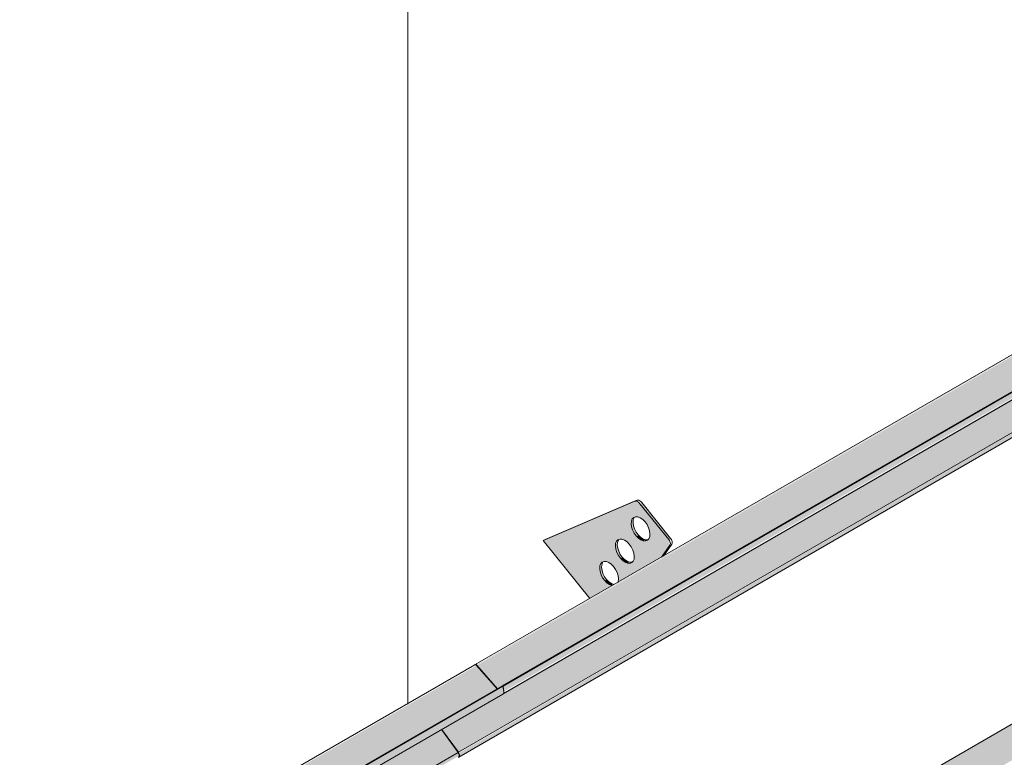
# Model space of a CAD drawing. Header units: centimetres. Extents: x 158 to 3412, y -108 to 53714.
# Tile 30 of 32: x 3109 to 3219, y 53250 to 53332. Entities that reach past the tile are written whole.
import ezdxf

# ---------------------------------------------------------------- set-up
doc = ezdxf.new("R2010")
doc.units = ezdxf.units.CM
for name, color, linetype, lineweight in [('A-GENM', 7, 'Continuous', 5), ('A-ROOF-OTLN', 7, 'Continuous', 5), ('A-ROOF-PATT', 7, 'Continuous', 5)]:
    doc.layers.add(name, color=color, linetype=linetype, lineweight=lineweight)

# ---------------------------------------------------------------- blocks, each defined once
blk = doc.blocks.new('Construction_Roof-Accessories_Lindab_SNO_KOTEGL - Construction_Roof-Accessories_Lindab_SNO-V16-_3D_ Kopia 1 Kopia 1 Kopia 1')
at = {"layer": 'A-GENM', "true_color": 0x383e42}
for points in [[(-1021.02, 53175.55), (-879.6, 53257.2), (-881.92, 53259.83), (-1023.35, 53178.18), (-1021.2, 53175.76)], [(-1020.3, 53175.24), (-878.87, 53256.89), (-878.98, 53257.49), (-1020.4, 53175.84), (-1020.32, 53175.37)], [(-1020.37, 53174.97), (-878.87, 53256.75), (-878.98, 53256.83), (-1020.3, 53175.1), (-1020.33, 53175.01)], [(-1025.41, 53168.41), (-883.99, 53250.06), (-885.86, 53252.63), (-1027.28, 53170.96)], [(-1023.35, 53178.18), (-893.37, 53253.41), (-1023.39, 53178.22), (-1023.38, 53178.21)], [(-1025.36, 53167.87), (-883.86, 53249.7), (-884, 53250.05), (-1025.35, 53168.32), (-1025.3, 53167.95), (-1025.35, 53167.88)]]:
    blk.add_hatch(color=250, dxfattribs=at).paths.add_polyline_path(points)
at = {"layer": 'A-GENM', "color": 250, "true_color": 0x2a2a2a}
for p, q in [((-882.12, 53259.91), (-1023.55, 53178.26)), ((-881.92, 53259.83), (-879.6, 53257.2)), ((-1020.48, 53175.86), (-879.06, 53257.51)), ((-1020.4, 53175.84), (-878.98, 53257.49)), ((-879.06, 53257.51), (-878.98, 53257.49)), ((-878.98, 53257.49), (-878.87, 53256.89)), ((-1020.38, 53174.97), (-878.95, 53256.62)), ((-885.87, 53252.64), (-883.99, 53250.06)), ((-1025.41, 53168.41), (-883.99, 53250.06))]:
    blk.add_line(p, q, dxfattribs=at)
for points in [[(-882.13, 53259.91, 0), (-882.09, 53259.92, 0), (-882.05, 53259.92, 0), (-882.01, 53259.9, 0), (-881.97, 53259.87, 0), (-881.92, 53259.83, 0)], [(-878.87, 53256.89, 0), (-878.87, 53256.8, 0), (-878.88, 53256.72, 0), (-878.91, 53256.66, 0), (-878.95, 53256.62, 0), (-878.95, 53256.62, 0)], [(-883.99, 53250.06, 0), (-883.93, 53249.97, 0), (-883.89, 53249.88, 0), (-883.87, 53249.78, 0), (-883.86, 53249.7, 0), (-883.87, 53249.62, 0), (-883.9, 53249.56, 0), (-883.94, 53249.52, 0), (-883.95, 53249.51, 0)]]:
    blk.add_polyline3d(points, dxfattribs=at)
blk = doc.blocks.new('Construction_Roof-Accessories_Lindab_KOTEGL - Construction_Roof-Accessories_Lindab_KOTEGL-V17-_3D_ Kopia 1 Kopia 1 Kopia 1')
at = {"layer": 'A-GENM', "true_color": 0x383e42}
h = blk.add_hatch(color=250, dxfattribs=at)
h.paths.add_polyline_path([(-869.21, 53267.36), (-866.73, 53268.79), (-867.27, 53269.09), (-867.76, 53269.66), (-868.05, 53270.37), (-868.04, 53271.07), (-867.81, 53271.43), (-867.34, 53271.49), (-866.79, 53271.2), (-866.3, 53270.6), (-866, 53269.77), (-865.94, 53269.25), (-861.11, 53272.04), (-860.22, 53273.46), (-860.43, 53274.09), (-863.57, 53277.99), (-864.14, 53278.26), (-874.44, 53273.87), (-870.16, 53268.54)])
h.paths.add_polyline_path([(-864.7, 53271.29), (-865.23, 53271.41), (-865.76, 53271.86), (-866.16, 53272.53), (-866.32, 53273.33), (-866.2, 53273.77), (-865.83, 53274.02), (-865.3, 53273.9), (-864.77, 53273.45), (-864.33, 53272.67), (-864.2, 53272.09), (-864.33, 53271.54), (-864.49, 53271.37)])
h.paths.add_polyline_path([(-862.93, 53273.81), (-863.48, 53273.94), (-863.99, 53274.38), (-864.4, 53275.04), (-864.56, 53275.74), (-864.43, 53276.29), (-864.06, 53276.53), (-863.53, 53276.41), (-863, 53275.96), (-862.6, 53275.3), (-862.44, 53274.6), (-862.6, 53274.02), (-862.9, 53273.82)])
for points in [[(-860.33, 53273.96), (-860.12, 53274.09), (-863.35, 53278.12), (-863.57, 53277.99), (-860.43, 53274.09)], [(-863.99, 53274.38), (-863.78, 53274.5), (-864.22, 53275.28), (-864.34, 53275.86), (-864.43, 53276.1), (-864.53, 53276.04), (-864.51, 53275.4), (-864.14, 53274.58), (-864.01, 53274.4)], [(-865.76, 53271.86), (-865.6, 53272.06), (-866, 53272.79), (-866.11, 53273.35), (-866.2, 53273.59), (-866.3, 53273.53), (-866.28, 53272.89), (-865.94, 53272.12), (-865.78, 53271.88)], [(-863.19, 53273.82), (-863.03, 53273.96), (-863.57, 53274.28), (-863.78, 53274.5), (-863.93, 53274.31), (-863.46, 53273.92), (-863.25, 53273.84)], [(-861.11, 53272.04), (-860.89, 53272.17), (-860.2, 53273.33)], [(-864.95, 53271.31), (-864.74, 53271.43), (-865.29, 53271.73), (-865.55, 53271.99), (-865.76, 53271.86), (-865.13, 53271.37)], [(-867.53, 53269.35), (-867.32, 53269.47), (-867.76, 53270.25), (-867.88, 53270.83), (-867.97, 53271.07), (-868.06, 53271.01), (-868.05, 53270.37), (-867.72, 53269.61), (-867.54, 53269.37)], [(-866.73, 53268.79), (-866.64, 53268.96), (-867.06, 53269.21), (-867.32, 53269.47), (-867.53, 53269.35), (-866.9, 53268.86), (-866.78, 53268.82)]]:
    blk.add_hatch(color=250, dxfattribs=at).paths.add_polyline_path(points)
at = {"layer": 'A-GENM', "color": 250, "true_color": 0x2a2a2a}
for p, q in [((-864.14, 53278.26), (-874.44, 53273.87)), ((-874.22, 53273.99), (-863.93, 53278.38)), ((-860.33, 53273.96), (-863.57, 53277.99)), ((-863.35, 53278.12), (-860.12, 53274.09)), ((-874.22, 53273.99), (-874.44, 53273.87)), ((-874.44, 53273.87), (-869.19, 53267.34)), ((-859.99, 53273.46), (-860.94, 53272.1)), ((-861.15, 53271.98), (-860.2, 53273.33))]:
    blk.add_line(p, q, dxfattribs=at)
for points in [[(-863.57, 53277.99, 0), (-863.68, 53278.11, 0), (-863.8, 53278.21, 0), (-863.92, 53278.26, 0), (-864.04, 53278.28, 0), (-864.14, 53278.26, 0)], [(-863.93, 53278.38, 0), (-863.83, 53278.4, 0), (-863.71, 53278.38, 0), (-863.59, 53278.33, 0), (-863.47, 53278.24, 0), (-863.35, 53278.12, 0)], [(-863.99, 53274.38, 0), (-864.22, 53274.69, 0), (-864.4, 53275.04, 0), (-864.51, 53275.4, 0), (-864.56, 53275.74, 0), (-864.53, 53276.04, 0), (-864.43, 53276.29, 0), (-864.27, 53276.45, 0), (-864.06, 53276.53, 0), (-863.8, 53276.52, 0), (-863.53, 53276.41, 0), (-863.26, 53276.22, 0), (-863, 53275.96, 0)], [(-864.22, 53276.41, 0), (-864.32, 53276.17, 0), (-864.34, 53275.86, 0), (-864.3, 53275.52, 0), (-864.18, 53275.16, 0), (-864.01, 53274.81, 0), (-863.78, 53274.5, 0)], [(-863, 53275.96, 0), (-862.77, 53275.65, 0), (-862.6, 53275.3, 0), (-862.48, 53274.94, 0), (-862.44, 53274.6, 0), (-862.46, 53274.3, 0), (-862.56, 53274.05, 0), (-862.72, 53273.89, 0), (-862.93, 53273.81, 0), (-863.19, 53273.82, 0), (-863.46, 53273.92, 0), (-863.73, 53274.11, 0), (-863.99, 53274.38, 0)], [(-865.76, 53271.86, 0), (-865.99, 53272.18, 0), (-866.16, 53272.53, 0), (-866.28, 53272.89, 0), (-866.32, 53273.23, 0), (-866.3, 53273.53, 0), (-866.2, 53273.77, 0), (-866.04, 53273.94, 0), (-865.83, 53274.02, 0), (-865.57, 53274.01, 0), (-865.3, 53273.9, 0), (-865.02, 53273.71, 0), (-864.77, 53273.45, 0)], [(-865.99, 53273.9, 0), (-866.09, 53273.65, 0), (-866.11, 53273.35, 0), (-866.07, 53273.01, 0), (-865.95, 53272.65, 0), (-865.78, 53272.3, 0), (-865.55, 53271.99, 0)], [(-864.77, 53273.45, 0), (-864.54, 53273.13, 0), (-864.36, 53272.79, 0), (-864.25, 53272.43, 0), (-864.2, 53272.09, 0), (-864.23, 53271.78, 0), (-864.33, 53271.54, 0), (-864.49, 53271.37, 0), (-864.7, 53271.29, 0), (-864.95, 53271.31, 0), (-865.23, 53271.41, 0), (-865.5, 53271.6, 0), (-865.76, 53271.86, 0)], [(-863.78, 53274.5, 0), (-863.52, 53274.24, 0), (-863.25, 53274.05, 0), (-862.97, 53273.94, 0), (-862.72, 53273.93, 0)], [(-860.2, 53273.33, 0), (-860.16, 53273.41, 0), (-860.15, 53273.51, 0), (-860.16, 53273.62, 0), (-860.2, 53273.74, 0), (-860.25, 53273.86, 0), (-860.33, 53273.96, 0)], [(-860.12, 53274.09, 0), (-860.04, 53273.98, 0), (-859.99, 53273.86, 0), (-859.95, 53273.74, 0), (-859.94, 53273.63, 0), (-859.95, 53273.53, 0), (-859.99, 53273.46, 0)], [(-867.53, 53269.35, 0), (-867.76, 53269.66, 0), (-867.93, 53270.01, 0), (-868.05, 53270.37, 0), (-868.09, 53270.71, 0), (-868.06, 53271.01, 0), (-867.97, 53271.26, 0), (-867.81, 53271.43, 0), (-867.59, 53271.5, 0), (-867.34, 53271.49, 0), (-867.07, 53271.39, 0), (-866.79, 53271.2, 0), (-866.53, 53270.93, 0)], [(-867.76, 53271.38, 0), (-867.85, 53271.14, 0), (-867.88, 53270.83, 0), (-867.83, 53270.49, 0), (-867.72, 53270.14, 0), (-867.54, 53269.79, 0), (-867.32, 53269.47, 0)], [(-865.55, 53271.99, 0), (-865.29, 53271.73, 0), (-865.02, 53271.54, 0), (-864.74, 53271.43, 0), (-864.49, 53271.42, 0)], [(-866.53, 53270.93, 0), (-866.31, 53270.62, 0), (-866.13, 53270.27, 0), (-866.02, 53269.91, 0), (-865.97, 53269.57, 0), (-866, 53269.27, 0), (-866.03, 53269.16, 0)], [(-866.72, 53268.79, 0), (-867, 53268.9, 0), (-867.27, 53269.09, 0), (-867.53, 53269.35, 0)], [(-867.32, 53269.47, 0), (-867.06, 53269.21, 0), (-866.78, 53269.02, 0), (-866.51, 53268.91, 0)]]:
    blk.add_polyline3d(points, dxfattribs=at)
blk = doc.blocks.new('Construction_Roof-Accessories_Lindab_SNO_KOTEGL - Construction_Roof-Accessories_Lindab_SNO-V19-_3D_ Kopia 1 Kopia 1 Kopia 1')
at = {"layer": 'A-GENM', "true_color": 0x383e42}
for points in [[(-881.89, 53259.85), (-740.55, 53341.57), (-740.73, 53341.54), (-881.93, 53259.89), (-881.92, 53259.88)], [(-878.9, 53257.02), (-878.87, 53257.11), (-878.87, 53257.62), (-738.14, 53338.87), (-740.47, 53341.5), (-881.87, 53259.83), (-879.57, 53257.22), (-878.98, 53257.49), (-878.92, 53257.14)], [(-878.84, 53256.91), (-737.42, 53338.55), (-737.52, 53339.16), (-878.94, 53257.49), (-878.86, 53257.04)], [(-878.92, 53256.64), (-737.42, 53338.39), (-737.52, 53338.5), (-878.84, 53256.78), (-878.91, 53256.65)], [(-883.95, 53250.08), (-742.53, 53331.73), (-744.41, 53334.3), (-878.83, 53256.82), (-878.92, 53256.65), (-879.25, 53256.44), (-885.83, 53252.65), (-883.99, 53250.13)], [(-883.91, 53249.54), (-742.4, 53331.37), (-742.55, 53331.72), (-883.9, 53249.99), (-883.85, 53249.62), (-883.9, 53249.54)], [(-878.87, 53256.8), (-878.84, 53256.93), (-878.87, 53256.81)], [(-883.86, 53249.74), (-883.84, 53249.82), (-883.86, 53249.76)]]:
    blk.add_hatch(color=250, dxfattribs=at).paths.add_polyline_path(points)
h = blk.add_hatch(color=250, dxfattribs=at)
h.paths.add_polyline_path([(-883.98, 53250.05), (-884.01, 53250.16), (-883.99, 53250.06)])
h.paths.add_polyline_path([(-879.6, 53257.2), (-879.57, 53257.22), (-879.69, 53257.31)])
at = {"layer": 'A-GENM', "color": 250, "true_color": 0x2a2a2a}
for p, q in [((-740.67, 53341.58), (-882.09, 53259.93)), ((-879.03, 53257.53), (-737.6, 53339.18)), ((-878.94, 53257.51), (-737.52, 53339.16)), ((-878.92, 53256.64), (-737.5, 53338.29)), ((-883.95, 53250.08), (-742.53, 53331.73)), ((-883.91, 53249.53), (-742.49, 53331.18)), ((-879.57, 53257.22), (-881.89, 53259.85)), ((-878.94, 53257.51), (-879.03, 53257.53)), ((-878.84, 53256.91), (-878.94, 53257.51)), ((-883.95, 53250.08), (-885.84, 53252.66))]:
    blk.add_line(p, q, dxfattribs=at)
for points in [[(-881.89, 53259.85, 0), (-881.93, 53259.89, 0), (-881.98, 53259.92, 0), (-882.02, 53259.94, 0), (-882.06, 53259.94, 0), (-882.09, 53259.93, 0)], [(-878.92, 53256.64, 0), (-878.87, 53256.68, 0), (-878.84, 53256.74, 0), (-878.83, 53256.82, 0), (-878.84, 53256.91, 0)], [(-883.91, 53249.54, 0), (-883.86, 53249.58, 0), (-883.84, 53249.64, 0), (-883.83, 53249.72, 0), (-883.83, 53249.8, 0), (-883.86, 53249.9, 0), (-883.9, 53249.99, 0), (-883.95, 53250.08, 0)]]:
    blk.add_polyline3d(points, dxfattribs=at)

msp = doc.modelspace()

# ---------------------------------------------------------------- hatches: boundary and pattern name
at = {"layer": 'A-ROOF-PATT'}
h = msp.add_hatch(dxfattribs=at)
h.set_pattern_fill('FP_6', color=256, style=0, pattern_type=2)
h.set_pattern_definition([(90, (-5491.04, 51332.19), (-112.25, 22.813), [])])
h.paths.add_polyline_path([(2555.15, 52869.34), (3349.96, 53328.22), (3056.65, 53693.1), (2261.84, 53234.22), (2552.29, 52872.89)])
h.paths.add_polyline_path([(2592.28, 52922.92), (2592.24, 52923.03), (2592.13, 52923.01), (2591.68, 52923.1), (2592.13, 52923.49), (2589.76, 52926.94), (2589.79, 52927.18), (2594.15, 52933.2), (2594.3, 52933.42), (2606.98, 52940.75), (2601.76, 52947.25), (2601.97, 52947.37), (2612.14, 52951.6), (2612.66, 52951.4), (2612.84, 52951.5), (2615.99, 52947.42), (2615.88, 52947.27), (2615.99, 52946.71), (2616.11, 52946.69), (2615.3, 52945.55), (2691.83, 52989.74), (2686.61, 52996.24), (2686.82, 52996.36), (2696.99, 53000.59), (2697.51, 53000.39), (2697.69, 53000.49), (2700.85, 52996.41), (2700.73, 52996.26), (2700.85, 52995.7), (2700.96, 52995.68), (2700.15, 52994.54), (2748.41, 53022.4), (2743.18, 53028.9), (2743.39, 53029.02), (2753.56, 53033.25), (2754.08, 53033.05), (2754.26, 53033.15), (2757.42, 53029.07), (2757.3, 53028.92), (2757.42, 53028.36), (2757.53, 53028.34), (2756.72, 53027.2), (2833.26, 53071.39), (2828.03, 53077.89), (2828.24, 53078.01), (2838.41, 53082.24), (2838.93, 53082.03), (2839.11, 53082.14), (2842.27, 53078.06), (2842.15, 53077.91), (2842.27, 53077.35), (2842.38, 53077.33), (2841.57, 53076.19), (2889.83, 53104.05), (2884.6, 53110.55), (2884.84, 53110.69), (2894.98, 53114.9), (2895.5, 53114.69), (2895.68, 53114.8), (2898.84, 53110.72), (2898.72, 53110.57), (2898.84, 53110.01), (2898.95, 53109.99), (2898.14, 53108.85), (2974.68, 53153.04), (2969.45, 53159.54), (2969.66, 53159.66), (2979.83, 53163.89), (2980.36, 53163.68), (2980.53, 53163.79), (2983.69, 53159.71), (2983.58, 53159.56), (2983.69, 53159), (2983.8, 53158.98), (2982.99, 53157.84), (3031.25, 53185.7), (3026.02, 53192.2), (3026.23, 53192.32), (3036.4, 53196.55), (3036.92, 53196.34), (3037.1, 53196.45), (3040.26, 53192.37), (3040.14, 53192.22), (3040.26, 53191.66), (3040.37, 53191.64), (3039.56, 53190.5), (3116.1, 53234.69), (3110.87, 53241.19), (3111.08, 53241.31), (3121.25, 53245.54), (3121.78, 53245.33), (3121.96, 53245.44), (3125.11, 53241.36), (3125, 53241.21), (3125.11, 53240.65), (3125.22, 53240.63), (3124.42, 53239.49), (3159.95, 53259.87), (3159.95, 53260), (3172.7, 53267.36), (3167.48, 53273.87), (3167.69, 53273.99), (3177.86, 53278.22), (3178.38, 53278.01), (3178.59, 53278.08), (3181.71, 53274.04), (3181.6, 53273.89), (3181.71, 53273.33), (3181.83, 53273.31), (3181.02, 53272.17), (3257.56, 53316.35), (3252.33, 53322.86), (3252.54, 53322.98), (3262.71, 53327.21), (3263.23, 53327), (3263.41, 53327.11), (3266.57, 53323.03), (3266.45, 53322.88), (3266.57, 53322.32), (3266.68, 53322.3), (3265.87, 53321.16), (3301.4, 53341.54), (3301.44, 53341.5), (3303.77, 53338.87), (3304.39, 53339.16), (3304.46, 53338.33), (3304.11, 53338.11), (3297.5, 53334.3), (3299.51, 53331.37), (3299.36, 53331.15), (3158.09, 53249.72), (3158, 53249.55), (3157.82, 53249.43), (2592.33, 52922.94)])
h.paths.add_polyline_path([(2609.67, 52942.3), (2610.2, 52942.73), (2610.18, 52943.29), (2609.85, 52944.05), (2609.4, 52944.58), (2608.85, 52944.87), (2608.39, 52944.81), (2608.16, 52944.41), (2608.34, 52944.52), (2608.36, 52943.87), (2608.74, 52943.05), (2609.2, 52942.55), (2609.55, 52942.35)])
h.paths.add_polyline_path([(2611.49, 52944.68), (2611.86, 52944.92), (2611.99, 52945.47), (2611.83, 52946.17), (2611.35, 52946.91), (2610.78, 52947.33), (2610.33, 52947.39), (2609.99, 52947.16), (2609.99, 52946.97), (2610.1, 52946.91), (2610.13, 52946.39), (2610.5, 52945.56), (2610.96, 52945.06), (2611.35, 52944.76), (2611.45, 52944.68)])
h.paths.add_polyline_path([(2613.26, 52947.19), (2613.63, 52947.44), (2613.76, 52947.98), (2613.6, 52948.68), (2613.2, 52949.34), (2612.63, 52949.81), (2612.1, 52949.9), (2611.76, 52949.67), (2611.76, 52949.48), (2611.87, 52949.42), (2611.89, 52948.9), (2612.27, 52948.07), (2612.73, 52947.57), (2613.05, 52947.22), (2613.22, 52947.19)])
h.paths.add_polyline_path([(2694.53, 52991.29), (2695.05, 52991.64), (2695.03, 52992.28), (2694.7, 52993.04), (2694.25, 52993.57), (2693.7, 52993.86), (2693.24, 52993.8), (2693.01, 52993.4), (2693.19, 52993.51), (2693.24, 52992.78), (2693.59, 52992.04), (2694.05, 52991.54), (2694.41, 52991.34)])
h.paths.add_polyline_path([(2696.34, 52993.67), (2696.72, 52993.91), (2696.84, 52994.46), (2696.63, 52995.26), (2696.2, 52995.9), (2695.63, 52996.32), (2695.18, 52996.38), (2694.84, 52996.15), (2694.84, 52995.96), (2694.95, 52995.9), (2694.98, 52995.38), (2695.36, 52994.55), (2695.82, 52994.05), (2696.21, 52993.75), (2696.3, 52993.67)])
h.paths.add_polyline_path([(2698.11, 52996.18), (2698.49, 52996.42), (2698.61, 52996.97), (2698.45, 52997.67), (2698.05, 52998.33), (2697.48, 52998.8), (2696.95, 52998.89), (2696.61, 52998.66), (2696.61, 52998.47), (2696.72, 52998.41), (2696.75, 52997.89), (2697.12, 52997.07), (2697.59, 52996.56), (2697.9, 52996.21), (2698.07, 52996.18)])
h.paths.add_polyline_path([(2751.1, 53023.95), (2751.62, 53024.38), (2751.6, 53024.94), (2751.27, 53025.7), (2750.82, 53026.23), (2750.27, 53026.52), (2749.81, 53026.46), (2749.58, 53026.06), (2749.76, 53026.17), (2749.81, 53025.44), (2750.16, 53024.7), (2750.62, 53024.2), (2750.97, 53024)])
h.paths.add_polyline_path([(2752.91, 53026.33), (2753.29, 53026.57), (2753.41, 53027.12), (2753.2, 53027.92), (2752.77, 53028.56), (2752.2, 53028.98), (2751.75, 53029.04), (2751.41, 53028.81), (2751.41, 53028.62), (2751.52, 53028.56), (2751.55, 53028.04), (2751.93, 53027.21), (2752.39, 53026.71), (2752.77, 53026.41), (2752.87, 53026.33)])
h.paths.add_polyline_path([(2754.68, 53028.84), (2755.05, 53029.08), (2755.18, 53029.63), (2754.99, 53030.39), (2754.62, 53030.99), (2754.05, 53031.46), (2753.52, 53031.55), (2753.18, 53031.32), (2753.18, 53031.13), (2753.29, 53031.07), (2753.32, 53030.55), (2753.69, 53029.72), (2754.15, 53029.22), (2754.47, 53028.87), (2754.64, 53028.84)])
h.paths.add_polyline_path([(2835.95, 53072.94), (2836.48, 53073.37), (2836.45, 53073.93), (2836.12, 53074.69), (2835.67, 53075.22), (2835.13, 53075.51), (2834.66, 53075.45), (2834.43, 53075.05), (2834.61, 53075.16), (2834.66, 53074.43), (2835.01, 53073.69), (2835.47, 53073.19), (2835.83, 53072.99)])
h.paths.add_polyline_path([(2837.76, 53075.32), (2838.14, 53075.56), (2838.26, 53076.11), (2838.1, 53076.81), (2837.7, 53077.48), (2837.05, 53077.97), (2836.61, 53078.03), (2836.27, 53077.79), (2836.27, 53077.61), (2836.37, 53077.55), (2836.4, 53077.03), (2836.78, 53076.2), (2837.24, 53075.7), (2837.63, 53075.4), (2837.72, 53075.32)])
h.paths.add_polyline_path([(2839.53, 53077.83), (2839.91, 53078.07), (2840.03, 53078.62), (2839.87, 53079.32), (2839.47, 53079.98), (2838.9, 53080.45), (2838.37, 53080.54), (2838.04, 53080.31), (2838.04, 53080.12), (2838.14, 53080.06), (2838.17, 53079.54), (2838.55, 53078.71), (2839.01, 53078.21), (2839.32, 53077.86), (2839.49, 53077.83)])
h.paths.add_polyline_path([(2892.52, 53105.6), (2893.04, 53106.03), (2893.02, 53106.6), (2892.69, 53107.35), (2892.24, 53107.88), (2891.67, 53108.17), (2891.23, 53108.11), (2891, 53107.71), (2891.18, 53107.82), (2891.23, 53107.09), (2891.58, 53106.35), (2892.04, 53105.85), (2892.4, 53105.64)])
h.paths.add_polyline_path([(2894.33, 53107.98), (2894.71, 53108.22), (2894.83, 53108.77), (2894.62, 53109.57), (2894.19, 53110.21), (2893.62, 53110.63), (2893.17, 53110.69), (2892.83, 53110.45), (2892.83, 53110.27), (2892.94, 53110.21), (2892.97, 53109.69), (2893.35, 53108.86), (2893.81, 53108.36), (2894.2, 53108.06), (2894.29, 53107.98)])
h.paths.add_polyline_path([(2896.1, 53110.49), (2896.48, 53110.73), (2896.6, 53111.28), (2896.44, 53111.98), (2896.04, 53112.64), (2895.47, 53113.11), (2894.94, 53113.2), (2894.6, 53112.97), (2894.6, 53112.78), (2894.71, 53112.72), (2894.74, 53112.2), (2895.12, 53111.37), (2895.58, 53110.87), (2895.89, 53110.52), (2896.06, 53110.49)])
h.paths.add_polyline_path([(2977.37, 53154.59), (2977.89, 53154.94), (2977.87, 53155.58), (2977.55, 53156.34), (2977.1, 53156.87), (2976.55, 53157.16), (2976.08, 53157.1), (2975.85, 53156.7), (2976.04, 53156.81), (2976.08, 53156.08), (2976.43, 53155.34), (2976.89, 53154.84), (2977.25, 53154.63)])
h.paths.add_polyline_path([(2979.19, 53156.97), (2979.56, 53157.21), (2979.68, 53157.76), (2979.47, 53158.56), (2979.04, 53159.2), (2978.47, 53159.62), (2978.03, 53159.68), (2977.69, 53159.44), (2977.69, 53159.26), (2977.79, 53159.2), (2977.82, 53158.68), (2978.2, 53157.85), (2978.66, 53157.35), (2979.05, 53157.04), (2979.15, 53156.97)])
h.paths.add_polyline_path([(2980.95, 53159.48), (2981.33, 53159.72), (2981.45, 53160.27), (2981.29, 53160.97), (2980.89, 53161.63), (2980.32, 53162.1), (2979.8, 53162.19), (2979.46, 53161.96), (2979.46, 53161.77), (2979.56, 53161.71), (2979.59, 53161.19), (2979.96, 53160.37), (2980.48, 53159.83), (2980.74, 53159.51), (2980.91, 53159.48)])
h.paths.add_polyline_path([(3033.94, 53187.25), (3034.47, 53187.68), (3034.44, 53188.24), (3034.15, 53188.95), (3033.66, 53189.53), (3033.12, 53189.82), (3032.65, 53189.76), (3032.42, 53189.36), (3032.6, 53189.47), (3032.65, 53188.74), (3033, 53188), (3033.46, 53187.5), (3033.82, 53187.29)])
h.paths.add_polyline_path([(3035.75, 53189.62), (3036.13, 53189.87), (3036.25, 53190.42), (3036.09, 53191.12), (3035.69, 53191.79), (3035.04, 53192.28), (3034.6, 53192.34), (3034.26, 53192.1), (3034.26, 53191.92), (3034.36, 53191.86), (3034.42, 53191.25), (3034.77, 53190.51), (3035.23, 53190.01), (3035.62, 53189.7), (3035.71, 53189.63)])
h.paths.add_polyline_path([(3037.52, 53192.14), (3037.9, 53192.38), (3038.02, 53192.96), (3037.86, 53193.63), (3037.46, 53194.29), (3036.89, 53194.76), (3036.36, 53194.85), (3036.02, 53194.62), (3036.02, 53194.43), (3036.13, 53194.37), (3036.16, 53193.85), (3036.53, 53193.03), (3037, 53192.52), (3037.31, 53192.17), (3037.48, 53192.14)])
h.paths.add_polyline_path([(3118.79, 53236.24), (3119.32, 53236.67), (3119.29, 53237.23), (3118.97, 53237.99), (3118.52, 53238.52), (3117.97, 53238.81), (3117.5, 53238.75), (3117.28, 53238.35), (3117.46, 53238.46), (3117.5, 53237.73), (3117.85, 53236.98), (3118.31, 53236.49), (3118.67, 53236.28)])
h.paths.add_polyline_path([(3120.61, 53238.61), (3120.98, 53238.86), (3121.11, 53239.41), (3120.89, 53240.21), (3120.46, 53240.85), (3119.9, 53241.27), (3119.45, 53241.33), (3119.11, 53241.09), (3119.11, 53240.91), (3119.21, 53240.85), (3119.24, 53240.33), (3119.62, 53239.5), (3120.08, 53239), (3120.46, 53238.69), (3120.57, 53238.62)])
h.paths.add_polyline_path([(3122.38, 53241.13), (3122.75, 53241.37), (3122.87, 53241.92), (3122.71, 53242.62), (3122.31, 53243.28), (3121.69, 53243.77), (3121.22, 53243.84), (3120.88, 53243.61), (3120.88, 53243.42), (3120.98, 53243.36), (3121.01, 53242.84), (3121.39, 53242.01), (3121.85, 53241.51), (3122.16, 53241.16), (3122.34, 53241.13)])
h.paths.add_polyline_path([(3175.39, 53268.92), (3175.91, 53269.27), (3175.9, 53269.91), (3175.57, 53270.67), (3175.12, 53271.2), (3174.57, 53271.49), (3174.11, 53271.43), (3173.88, 53271.03), (3174.06, 53271.14), (3174.11, 53270.41), (3174.46, 53269.66), (3174.92, 53269.17), (3175.27, 53268.96)])
h.paths.add_polyline_path([(3177.21, 53271.29), (3177.58, 53271.54), (3177.71, 53272.09), (3177.5, 53272.89), (3177.07, 53273.53), (3176.5, 53273.95), (3176.05, 53274.01), (3175.71, 53273.77), (3175.71, 53273.59), (3175.82, 53273.53), (3175.85, 53273.01), (3176.22, 53272.18), (3176.68, 53271.68), (3177.07, 53271.37), (3177.17, 53271.3)])
h.paths.add_polyline_path([(3178.98, 53273.81), (3179.35, 53274.05), (3179.48, 53274.6), (3179.32, 53275.3), (3178.92, 53275.96), (3178.35, 53276.43), (3177.82, 53276.52), (3177.48, 53276.29), (3177.48, 53276.1), (3177.58, 53276.04), (3177.61, 53275.52), (3177.98, 53274.7), (3178.45, 53274.19), (3178.77, 53273.84), (3178.94, 53273.81)])
h.paths.add_polyline_path([(3260.25, 53317.91), (3260.77, 53318.26), (3260.75, 53318.9), (3260.46, 53319.61), (3259.97, 53320.19), (3259.42, 53320.48), (3258.96, 53320.41), (3258.73, 53320.02), (3258.91, 53320.13), (3258.93, 53319.48), (3259.31, 53318.65), (3259.77, 53318.16), (3260.13, 53317.95)])
h.paths.add_polyline_path([(3262.06, 53320.28), (3262.44, 53320.53), (3262.56, 53321.08), (3262.4, 53321.78), (3262, 53322.44), (3261.35, 53322.94), (3260.9, 53323), (3260.56, 53322.76), (3260.56, 53322.58), (3260.68, 53322.64), (3260.7, 53322), (3261.08, 53321.17), (3261.54, 53320.67), (3261.93, 53320.36), (3262.02, 53320.29)])
h.paths.add_polyline_path([(3263.83, 53322.8), (3264.21, 53323.04), (3264.33, 53323.59), (3264.17, 53324.29), (3263.66, 53325.06), (3263.2, 53325.42), (3262.67, 53325.51), (3262.33, 53325.28), (3262.33, 53325.09), (3262.44, 53325.03), (3262.47, 53324.51), (3262.85, 53323.68), (3263.31, 53323.18), (3263.62, 53322.83), (3263.79, 53322.8)])
at = {"layer": 'A-ROOF-PATT', "true_color": 0xc7ae96}
h = msp.add_hatch(color=253, dxfattribs=at)
h.paths.add_polyline_path([(2555.15, 52865.25), (3332.76, 53314.21), (3332.65, 53314.9), (3332.73, 53316.48), (3332.85, 53316.93), (3333.49, 53317.71), (3334.26, 53318.24), (3335.71, 53318.77), (3336.41, 53318.93), (3337.66, 53319.03), (3339.65, 53318.76), (3340.44, 53318.64), (3357.03, 53328.22), (3349.8, 53328.13), (2555.15, 52869.34), (2555.15, 52867.29)])
h.paths.add_polyline_path([(3333.59, 53314.68), (3338.31, 53317.41), (3337.65, 53317.46), (3335.71, 53317.2), (3334.73, 53316.86), (3334.26, 53316.65), (3333.32, 53315.83), (3333.04, 53315.39), (3333.57, 53314.7)])

# ---------------------------------------------------------------- linework, layer by layer
at = {"layer": 'A-ROOF-OTLN'}
msp.add_line((2551.62, 52867.29), (3353.5, 53330.26), dxfattribs=at)

# ---------------------------------------------------------------- block references
at = {"layer": 'A-GENM', "color": 250, "true_color": 0x2a2a2a}
for name in ['Construction_Roof-Accessories_Lindab_SNO_KOTEGL - Construction_Roof-Accessories_Lindab_SNO-V19-_3D_ Kopia 1 Kopia 1 Kopia 1', 'Construction_Roof-Accessories_Lindab_KOTEGL - Construction_Roof-Accessories_Lindab_KOTEGL-V17-_3D_ Kopia 1 Kopia 1 Kopia 1', 'Construction_Roof-Accessories_Lindab_SNO_KOTEGL - Construction_Roof-Accessories_Lindab_SNO-V16-_3D_ Kopia 1 Kopia 1 Kopia 1']:
    msp.add_blockref(name, (4041.91, 0), dxfattribs=at)

doc.saveas('drawing.dxf')
